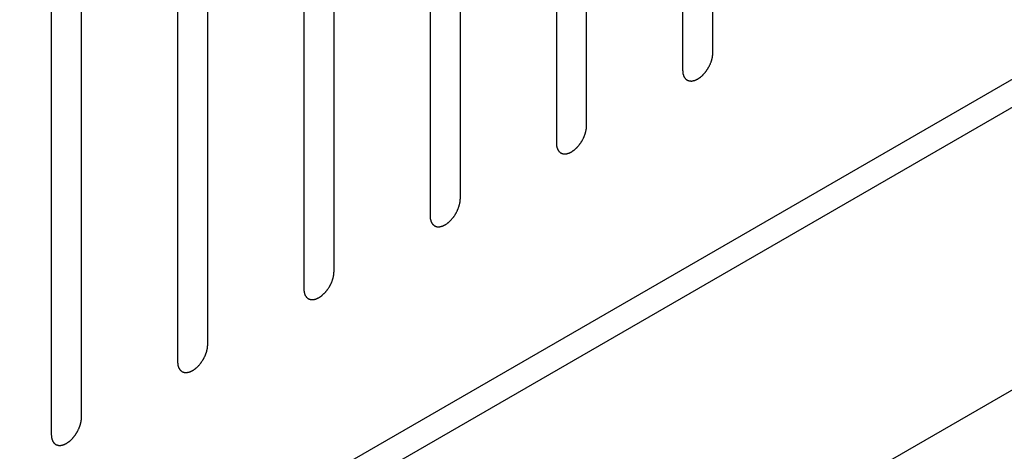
# Model space of a CAD drawing. Header units: inches. Extents: x 6 to 353, y 6 to 228.
# Tile 153 of 256: x 325.045 to 326.771, y 129.374 to 130.131. Entities that reach past the tile are written whole.
import ezdxf

# ---------------------------------------------------------------- set-up
doc = ezdxf.new("R2010")
doc.units = ezdxf.units.IN
doc.header["$LTSCALE"] = 19.946667
doc.header["$MEASUREMENT"] = 0
doc.layers.get('0').update_dxf_attribs({"linetype": 'CONTINUOUS'})
doc.layers.add('08_ALL_COSMETICS', color=7, linetype='CONTINUOUS')

msp = doc.modelspace()

# ---------------------------------------------------------------- linework, layer by layer
at = {"color": 7, "linetype": 'Continuous'}
for p, q in [((323.4992, 128.13), (329.2291, 131.4381)), ((323.5417, 128.1055), (329.2291, 131.3891)), ((323.9709, 127.8577), (327.2556, 129.7541))]:
    msp.add_line(p, q, dxfattribs=at)
at = {"layer": '08_ALL_COSMETICS', "color": 7, "linetype": 'Continuous'}
for p, q in [((326.2603, 130.0731), (326.2603, 131.0325)), ((326.2073, 131.0019), (326.2073, 130.0425)), ((326.039, 129.9454), (326.039, 130.9048)), ((325.986, 130.8741), (325.986, 129.9147)), ((325.8177, 129.8176), (325.8177, 130.777)), ((325.7647, 130.7464), (325.7647, 129.787)), ((325.5964, 129.6898), (325.5964, 130.6492)), ((325.5433, 130.6186), (325.5433, 129.6592)), ((325.375, 129.562), (325.375, 130.5214)), ((325.322, 130.4908), (325.322, 129.5314)), ((325.1537, 129.4342), (325.1537, 130.3936)), ((325.1007, 130.363), (325.1007, 129.4036))]:
    msp.add_line(p, q, dxfattribs=at)
for points in [[(326.2073, 130.0425), (326.2074, 130.0416), (326.2075, 130.0402), (326.2077, 130.0385), (326.2077, 130.0377), (326.2078, 130.0372), (326.2078, 130.0369), (326.2079, 130.0366), (326.208, 130.0362), (326.2083, 130.0355), (326.2086, 130.0344), (326.2089, 130.0334), (326.2091, 130.0327), (326.2092, 130.0323), (326.2093, 130.032), (326.2095, 130.0318), (326.2097, 130.0314), (326.21, 130.0309), (326.2105, 130.0301), (326.211, 130.0293), (326.2114, 130.0287), (326.2116, 130.0284), (326.2117, 130.0281), (326.212, 130.028), (326.2122, 130.0277), (326.2127, 130.0273), (326.2134, 130.0268), (326.2141, 130.0262), (326.2146, 130.0258), (326.2149, 130.0255), (326.2151, 130.0253), (326.2153, 130.0253), (326.2157, 130.0251), (326.2162, 130.0249), (326.2171, 130.0246), (326.2179, 130.0243), (326.2185, 130.0241), (326.2188, 130.024), (326.2191, 130.0239), (326.2194, 130.0239), (326.2197, 130.0238), (326.2204, 130.0238), (326.2214, 130.0238), (326.2223, 130.0237), (326.223, 130.0237), (326.2234, 130.0237), (326.2236, 130.0237), (326.2239, 130.0238), (326.2244, 130.0238), (326.2251, 130.024), (326.2261, 130.0242), (326.2271, 130.0245), (326.2279, 130.0246), (326.2283, 130.0247), (326.2286, 130.0248), (326.2289, 130.025), (326.2293, 130.0251), (326.2299, 130.0254), (326.2305, 130.0257), (326.2314, 130.0261), (326.2323, 130.0265), (326.2331, 130.0269), (326.2335, 130.0271), (326.2338, 130.0272), (326.2341, 130.0274), (326.2346, 130.0277), (326.2353, 130.0283), (326.2364, 130.029), (326.2375, 130.0297), (326.2383, 130.0303), (326.239, 130.0307), (326.2396, 130.0314), (326.2404, 130.0321), (326.2415, 130.0331), (326.2425, 130.034), (326.2433, 130.0348), (326.2439, 130.0353), (326.2445, 130.0361), (326.2453, 130.0369), (326.2462, 130.0381), (326.2472, 130.0392), (326.2479, 130.0401), (326.2485, 130.0408), (326.249, 130.0416), (326.2497, 130.0426), (326.2505, 130.0439), (326.2514, 130.0452), (326.2521, 130.0462), (326.2526, 130.047), (326.253, 130.0478), (326.2535, 130.0489), (326.2542, 130.0503), (326.2549, 130.0516), (326.2554, 130.0527), (326.2559, 130.0535), (326.2562, 130.0544), (326.2566, 130.0555), (326.2571, 130.0569), (326.2576, 130.0583), (326.258, 130.0594), (326.2583, 130.0602), (326.2585, 130.061), (326.2588, 130.0621), (326.2591, 130.0635), (326.2594, 130.0649), (326.2596, 130.066), (326.2599, 130.0668), (326.2599, 130.0676), (326.26, 130.0686), (326.2601, 130.0705), (326.2603, 130.0721), (326.2603, 130.0731)], [(325.986, 129.9147), (325.9861, 129.9138), (325.9862, 129.9124), (325.9863, 129.9107), (325.9864, 129.9099), (325.9865, 129.9095), (325.9865, 129.9091), (325.9866, 129.9088), (325.9867, 129.9084), (325.9869, 129.9077), (325.9872, 129.9067), (325.9876, 129.9057), (325.9878, 129.9049), (325.9879, 129.9045), (325.988, 129.9042), (325.9881, 129.904), (325.9883, 129.9037), (325.9887, 129.9031), (325.9892, 129.9023), (325.9897, 129.9015), (325.9901, 129.9009), (325.9903, 129.9006), (325.9904, 129.9003), (325.9906, 129.9002), (325.9909, 129.9), (325.9914, 129.8996), (325.9921, 129.899), (325.9928, 129.8984), (325.9933, 129.898), (325.9935, 129.8978), (325.9937, 129.8976), (325.994, 129.8975), (325.9943, 129.8974), (325.9949, 129.8972), (325.9958, 129.8968), (325.9966, 129.8965), (325.9972, 129.8963), (325.9975, 129.8962), (325.9977, 129.8961), (325.998, 129.8961), (325.9984, 129.8961), (325.9991, 129.896), (326, 129.896), (326.001, 129.896), (326.0016, 129.8959), (326.002, 129.8959), (326.0023, 129.8959), (326.0026, 129.896), (326.003, 129.8961), (326.0038, 129.8962), (326.0048, 129.8965), (326.0058, 129.8967), (326.0065, 129.8969), (326.007, 129.897), (326.0073, 129.897), (326.0076, 129.8972), (326.008, 129.8974), (326.0086, 129.8976), (326.0092, 129.8979), (326.0101, 129.8983), (326.011, 129.8987), (326.0117, 129.8991), (326.0122, 129.8993), (326.0125, 129.8994), (326.0128, 129.8997), (326.0133, 129.9), (326.014, 129.9005), (326.0151, 129.9012), (326.0162, 129.902), (326.017, 129.9026), (326.0177, 129.903), (326.0183, 129.9036), (326.0191, 129.9043), (326.0201, 129.9053), (326.0212, 129.9062), (326.022, 129.907), (326.0226, 129.9076), (326.0232, 129.9083), (326.0239, 129.9092), (326.0249, 129.9103), (326.0258, 129.9114), (326.0266, 129.9124), (326.0272, 129.913), (326.0277, 129.9138), (326.0284, 129.9148), (326.0292, 129.9161), (326.0301, 129.9174), (326.0307, 129.9185), (326.0313, 129.9192), (326.0317, 129.9201), (326.0322, 129.9211), (326.0329, 129.9225), (326.0336, 129.9238), (326.0341, 129.9249), (326.0346, 129.9257), (326.0348, 129.9266), (326.0353, 129.9277), (326.0358, 129.9291), (326.0363, 129.9305), (326.0367, 129.9316), (326.037, 129.9324), (326.0372, 129.9332), (326.0374, 129.9343), (326.0377, 129.9357), (326.0381, 129.9371), (326.0383, 129.9382), (326.0385, 129.939), (326.0386, 129.9398), (326.0387, 129.9409), (326.0388, 129.9427), (326.0389, 129.9443), (326.039, 129.9454)], [(325.7647, 129.787), (325.7647, 129.786), (325.7649, 129.7846), (325.765, 129.783), (325.7651, 129.7821), (325.7651, 129.7817), (325.7651, 129.7813), (325.7653, 129.781), (325.7654, 129.7806), (325.7656, 129.7799), (325.7659, 129.7789), (325.7662, 129.7779), (325.7664, 129.7772), (325.7666, 129.7768), (325.7666, 129.7764), (325.7668, 129.7762), (325.767, 129.7759), (325.7674, 129.7753), (325.7679, 129.7745), (325.7684, 129.7737), (325.7687, 129.7731), (325.7689, 129.7728), (325.7691, 129.7726), (325.7693, 129.7724), (325.7696, 129.7722), (325.7701, 129.7718), (325.7708, 129.7712), (325.7715, 129.7706), (325.7719, 129.7702), (325.7722, 129.77), (325.7724, 129.7698), (325.7727, 129.7697), (325.773, 129.7696), (325.7736, 129.7694), (325.7744, 129.7691), (325.7753, 129.7688), (325.7758, 129.7685), (325.7762, 129.7684), (325.7764, 129.7683), (325.7767, 129.7683), (325.7771, 129.7683), (325.7778, 129.7683), (325.7787, 129.7682), (325.7797, 129.7682), (325.7803, 129.7682), (325.7807, 129.7681), (325.781, 129.7681), (325.7813, 129.7682), (325.7817, 129.7683), (325.7824, 129.7685), (325.7835, 129.7687), (325.7845, 129.7689), (325.7852, 129.7691), (325.7856, 129.7692), (325.7859, 129.7692), (325.7863, 129.7694), (325.7867, 129.7696), (325.7872, 129.7698), (325.7879, 129.7701), (325.7888, 129.7705), (325.7896, 129.771), (325.7904, 129.7713), (325.7909, 129.7715), (325.7912, 129.7716), (325.7915, 129.7719), (325.7919, 129.7722), (325.7927, 129.7727), (325.7938, 129.7734), (325.7948, 129.7742), (325.7957, 129.7748), (325.7963, 129.7752), (325.7969, 129.7758), (325.7978, 129.7765), (325.7988, 129.7775), (325.7998, 129.7785), (325.8007, 129.7792), (325.8013, 129.7798), (325.8019, 129.7805), (325.8026, 129.7814), (325.8036, 129.7825), (325.8045, 129.7837), (325.8053, 129.7846), (325.8059, 129.7852), (325.8064, 129.786), (325.807, 129.7871), (325.8079, 129.7884), (325.8087, 129.7896), (325.8094, 129.7907), (325.81, 129.7914), (325.8103, 129.7923), (325.8109, 129.7934), (325.8116, 129.7947), (325.8123, 129.7961), (325.8128, 129.7972), (325.8132, 129.798), (325.8135, 129.7988), (325.8139, 129.7999), (325.8144, 129.8013), (325.815, 129.8027), (325.8153, 129.8038), (325.8157, 129.8046), (325.8158, 129.8055), (325.8161, 129.8066), (325.8164, 129.8079), (325.8167, 129.8093), (325.817, 129.8104), (325.8172, 129.8112), (325.8172, 129.812), (325.8173, 129.8131), (325.8175, 129.8149), (325.8176, 129.8165), (325.8177, 129.8176)], [(325.5433, 129.6592), (325.5434, 129.6582), (325.5435, 129.6568), (325.5437, 129.6552), (325.5438, 129.6544), (325.5438, 129.6539), (325.5438, 129.6535), (325.5439, 129.6532), (325.5441, 129.6528), (325.5443, 129.6521), (325.5446, 129.6511), (325.5449, 129.6501), (325.5451, 129.6494), (325.5453, 129.649), (325.5453, 129.6487), (325.5455, 129.6484), (325.5457, 129.6481), (325.546, 129.6475), (325.5466, 129.6467), (325.5471, 129.6459), (325.5474, 129.6454), (325.5476, 129.645), (325.5478, 129.6448), (325.548, 129.6446), (325.5483, 129.6444), (325.5487, 129.644), (325.5494, 129.6434), (325.5501, 129.6428), (325.5506, 129.6424), (325.5509, 129.6422), (325.5511, 129.642), (325.5514, 129.6419), (325.5517, 129.6418), (325.5523, 129.6416), (325.5531, 129.6413), (325.5539, 129.641), (325.5545, 129.6408), (325.5549, 129.6406), (325.5551, 129.6405), (325.5554, 129.6405), (325.5558, 129.6405), (325.5564, 129.6405), (325.5574, 129.6404), (325.5583, 129.6404), (325.559, 129.6404), (325.5594, 129.6404), (325.5597, 129.6403), (325.56, 129.6404), (325.5604, 129.6405), (325.5611, 129.6407), (325.5621, 129.6409), (325.5632, 129.6411), (325.5639, 129.6413), (325.5643, 129.6414), (325.5646, 129.6414), (325.5649, 129.6416), (325.5654, 129.6418), (325.5659, 129.6421), (325.5666, 129.6424), (325.5675, 129.6428), (325.5683, 129.6432), (325.5691, 129.6435), (325.5695, 129.6437), (325.5699, 129.6439), (325.5702, 129.6441), (325.5706, 129.6444), (325.5714, 129.6449), (325.5724, 129.6457), (325.5735, 129.6464), (325.5744, 129.647), (325.575, 129.6474), (325.5756, 129.648), (325.5765, 129.6488), (325.5775, 129.6497), (325.5785, 129.6507), (325.5793, 129.6515), (325.58, 129.652), (325.5805, 129.6527), (325.5813, 129.6536), (325.5822, 129.6547), (325.5832, 129.6559), (325.584, 129.6568), (325.5845, 129.6574), (325.585, 129.6582), (325.5857, 129.6593), (325.5866, 129.6606), (325.5874, 129.6619), (325.5881, 129.6629), (325.5886, 129.6637), (325.589, 129.6645), (325.5896, 129.6656), (325.5902, 129.6669), (325.5909, 129.6683), (325.5915, 129.6694), (325.5919, 129.6702), (325.5922, 129.671), (325.5926, 129.6721), (325.5931, 129.6735), (325.5936, 129.6749), (325.594, 129.676), (325.5944, 129.6769), (325.5945, 129.6777), (325.5948, 129.6788), (325.5951, 129.6802), (325.5954, 129.6815), (325.5956, 129.6826), (325.5959, 129.6835), (325.5959, 129.6842), (325.596, 129.6853), (325.5961, 129.6872), (325.5963, 129.6887), (325.5964, 129.6898)], [(325.322, 129.5314), (325.3221, 129.5305), (325.3222, 129.5291), (325.3224, 129.5274), (325.3224, 129.5266), (325.3225, 129.5261), (325.3225, 129.5257), (325.3226, 129.5255), (325.3227, 129.525), (325.323, 129.5243), (325.3233, 129.5233), (325.3236, 129.5223), (325.3238, 129.5216), (325.3239, 129.5212), (325.324, 129.5209), (325.3242, 129.5207), (325.3244, 129.5203), (325.3247, 129.5198), (325.3252, 129.519), (325.3257, 129.5182), (325.3261, 129.5176), (325.3263, 129.5173), (325.3264, 129.517), (325.3267, 129.5169), (325.3269, 129.5166), (325.3274, 129.5162), (325.3281, 129.5156), (325.3288, 129.5151), (325.3293, 129.5146), (325.3296, 129.5144), (325.3298, 129.5142), (325.33, 129.5142), (325.3304, 129.514), (325.3309, 129.5138), (325.3318, 129.5135), (325.3326, 129.5132), (325.3332, 129.513), (325.3335, 129.5129), (325.3338, 129.5127), (325.3341, 129.5128), (325.3344, 129.5127), (325.3351, 129.5127), (325.3361, 129.5127), (325.337, 129.5126), (325.3377, 129.5126), (325.3381, 129.5126), (325.3383, 129.5125), (325.3387, 129.5126), (325.3391, 129.5127), (325.3398, 129.5129), (325.3408, 129.5131), (325.3418, 129.5134), (325.3426, 129.5135), (325.343, 129.5136), (325.3433, 129.5137), (325.3436, 129.5138), (325.3441, 129.514), (325.3446, 129.5143), (325.3453, 129.5146), (325.3461, 129.515), (325.347, 129.5154), (325.3478, 129.5157), (325.3482, 129.516), (325.3485, 129.5161), (325.3489, 129.5163), (325.3493, 129.5166), (325.35, 129.5171), (325.3511, 129.5179), (325.3522, 129.5186), (325.353, 129.5192), (325.3537, 129.5196), (325.3543, 129.5202), (325.3551, 129.521), (325.3562, 129.522), (325.3572, 129.5229), (325.358, 129.5237), (325.3587, 129.5242), (325.3592, 129.5249), (325.36, 129.5258), (325.3609, 129.527), (325.3619, 129.5281), (325.3626, 129.529), (325.3632, 129.5297), (325.3637, 129.5305), (325.3644, 129.5315), (325.3652, 129.5328), (325.3661, 129.5341), (325.3668, 129.5351), (325.3673, 129.5359), (325.3677, 129.5367), (325.3682, 129.5378), (325.3689, 129.5391), (325.3696, 129.5405), (325.3701, 129.5416), (325.3706, 129.5424), (325.3709, 129.5432), (325.3713, 129.5444), (325.3718, 129.5457), (325.3723, 129.5471), (325.3727, 129.5482), (325.373, 129.5491), (325.3732, 129.5499), (325.3735, 129.551), (325.3738, 129.5524), (325.3741, 129.5538), (325.3743, 129.5548), (325.3746, 129.5557), (325.3746, 129.5565), (325.3747, 129.5575), (325.3748, 129.5594), (325.375, 129.561), (325.375, 129.562)], [(325.1007, 129.4036), (325.1008, 129.4027), (325.1009, 129.4013), (325.1011, 129.3996), (325.1011, 129.3988), (325.1012, 129.3983), (325.1012, 129.398), (325.1013, 129.3977), (325.1014, 129.3973), (325.1016, 129.3966), (325.1019, 129.3955), (325.1023, 129.3945), (325.1025, 129.3938), (325.1026, 129.3934), (325.1027, 129.3931), (325.1028, 129.3929), (325.103, 129.3925), (325.1034, 129.392), (325.1039, 129.3912), (325.1044, 129.3904), (325.1048, 129.3898), (325.105, 129.3895), (325.1051, 129.3892), (325.1053, 129.3891), (325.1056, 129.3888), (325.1061, 129.3884), (325.1068, 129.3878), (325.1075, 129.3873), (325.108, 129.3869), (325.1083, 129.3866), (325.1084, 129.3864), (325.1087, 129.3864), (325.109, 129.3862), (325.1096, 129.386), (325.1105, 129.3857), (325.1113, 129.3854), (325.1119, 129.3852), (325.1122, 129.3851), (325.1124, 129.385), (325.1127, 129.385), (325.1131, 129.3849), (325.1138, 129.3849), (325.1147, 129.3849), (325.1157, 129.3848), (325.1164, 129.3848), (325.1167, 129.3848), (325.117, 129.3848), (325.1173, 129.3849), (325.1177, 129.3849), (325.1185, 129.3851), (325.1195, 129.3853), (325.1205, 129.3856), (325.1212, 129.3857), (325.1217, 129.3858), (325.122, 129.3859), (325.1223, 129.3861), (325.1227, 129.3862), (325.1233, 129.3865), (325.1239, 129.3868), (325.1248, 129.3872), (325.1257, 129.3876), (325.1264, 129.388), (325.1269, 129.3882), (325.1272, 129.3883), (325.1275, 129.3885), (325.128, 129.3888), (325.1287, 129.3894), (325.1298, 129.3901), (325.1309, 129.3908), (325.1317, 129.3914), (325.1324, 129.3918), (325.133, 129.3925), (325.1338, 129.3932), (325.1348, 129.3942), (325.1359, 129.3951), (325.1367, 129.3959), (325.1373, 129.3964), (325.1379, 129.3972), (325.1386, 129.398), (325.1396, 129.3992), (325.1406, 129.4003), (325.1413, 129.4012), (325.1419, 129.4019), (325.1424, 129.4027), (325.1431, 129.4037), (325.1439, 129.405), (325.1448, 129.4063), (325.1454, 129.4073), (325.146, 129.4081), (325.1464, 129.4089), (325.1469, 129.41), (325.1476, 129.4114), (325.1483, 129.4127), (325.1488, 129.4138), (325.1493, 129.4146), (325.1495, 129.4155), (325.15, 129.4166), (325.1505, 129.418), (325.151, 129.4194), (325.1514, 129.4205), (325.1517, 129.4213), (325.1519, 129.4221), (325.1521, 129.4232), (325.1524, 129.4246), (325.1528, 129.426), (325.153, 129.4271), (325.1532, 129.4279), (325.1533, 129.4287), (325.1534, 129.4297), (325.1535, 129.4316), (325.1536, 129.4332), (325.1537, 129.4342)]]:
    msp.add_open_spline(points, degree=3, knots=[0, 0, 0, 0, 0.03125, 0.046875, 0.054688, 0.058594, 0.0625, 0.066406, 0.070312, 0.078125, 0.09375, 0.109375, 0.117188, 0.121094, 0.125, 0.128906, 0.132812, 0.140625, 0.15625, 0.171875, 0.179688, 0.183594, 0.1875, 0.191406, 0.195312, 0.203125, 0.21875, 0.234375, 0.242188, 0.246094, 0.25, 0.253906, 0.257812, 0.265625, 0.28125, 0.296875, 0.304688, 0.308594, 0.3125, 0.316406, 0.320312, 0.328125, 0.34375, 0.359375, 0.367188, 0.371094, 0.375, 0.378906, 0.382812, 0.390625, 0.40625, 0.421875, 0.429688, 0.433594, 0.4375, 0.441406, 0.445312, 0.453125, 0.460938, 0.46875, 0.484375, 0.492188, 0.496094, 0.5, 0.503906, 0.507812, 0.515625, 0.53125, 0.546875, 0.554688, 0.5625, 0.570312, 0.578125, 0.59375, 0.609375, 0.617188, 0.625, 0.632812, 0.640625, 0.65625, 0.671875, 0.679688, 0.6875, 0.695312, 0.703125, 0.71875, 0.734375, 0.742188, 0.75, 0.757812, 0.765625, 0.78125, 0.796875, 0.804688, 0.8125, 0.820312, 0.828125, 0.84375, 0.859375, 0.867188, 0.875, 0.882812, 0.890625, 0.90625, 0.921875, 0.929688, 0.9375, 0.945312, 0.953125, 0.96875, 1, 1, 1, 1], dxfattribs=at)

doc.saveas('drawing.dxf')
